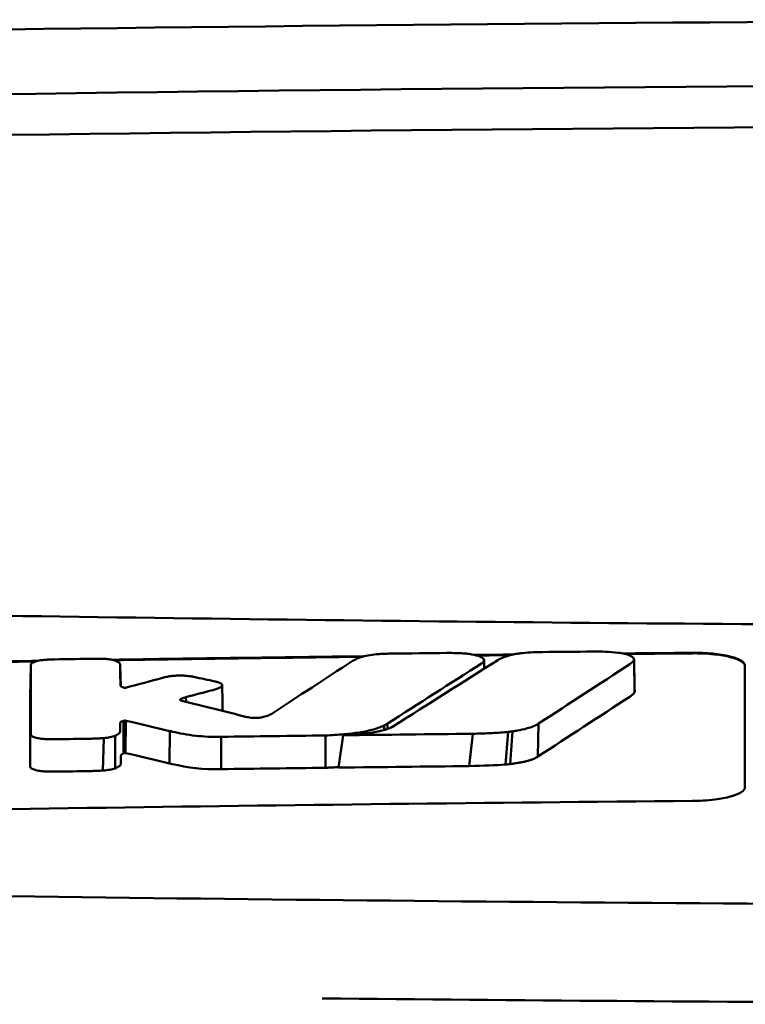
# Model space of a CAD drawing. Header units: millimetres. Extents: x 1382 to 5292, y 422 to 4300.
# Tile 18 of 32: x 2054 to 2068, y 4281 to 4300. Entities that reach past the tile are written whole.
import ezdxf

# ---------------------------------------------------------------- set-up
doc = ezdxf.new("R2010")
doc.units = ezdxf.units.MM
doc.header["$LTSCALE"] = 11.111111
doc.layers.add('Visible (ISO)', color=7, linetype='Continuous', lineweight=50)

msp = doc.modelspace()

# ---------------------------------------------------------------- linework, layer by layer
at = {"layer": 'Visible (ISO)'}
for p, q in [((2053.9, 4287.859), (2053.888, 4287.247)), ((2055.603, 4287.857), (2055.611, 4287.46)), ((2065.389, 4287.962), (2065.398, 4287.342)), ((2055.604, 4287.476), (2055.604, 4287.477)), ((2056.853, 4287.25), (2056.856, 4287.161)), ((2056.747, 4287.207), (2056.747, 4287.192)), ((2055.666, 4286.799), (2055.664, 4286.179)), ((2055.688, 4286.804), (2055.681, 4286.187)), ((2055.708, 4286.802), (2055.701, 4286.186)), ((2060.628, 4286.711), (2060.628, 4286.624)), ((2060.693, 4286.748), (2060.694, 4286.645)), ((2063.572, 4286.748), (2063.558, 4286.119)), ((2055.507, 4286.516), (2055.504, 4285.894)), ((2056.546, 4286.606), (2056.541, 4285.989)), ((2057.527, 4286.495), (2057.523, 4285.879)), ((2059.511, 4285.905), (2059.511, 4286.521)), ((2059.762, 4285.908), (2059.847, 4286.525)), ((2062.317, 4286.554), (2062.251, 4285.937)), ((2062.994, 4286.59), (2062.939, 4285.968)), ((2063.076, 4286.599), (2063.029, 4285.976)), ((2055.289, 4286.471), (2055.272, 4285.853))]:
    msp.add_line(p, q, dxfattribs=at)
for centre, major_axis, ratio, start_param, end_param in [((2081.764, 4270.94), (250.217, -0.007), 0.116796, 1.571075, 1.752137), ((2081.918, 4273.93), (225.492, 0.002), 0.110939, 1.570719, 1.791596), ((2081.94, 4273.899), (-227.223, 0), 0.106767, 4.71241, 4.92951), ((2054.338, 4286.473), (51.403, 0.789), 0.029133, 1.554631, 1.57023), ((1765.45, 810.531), (-235.079, 3524.364), 0.687287, 6.065929, 6.066443), ((2055.559, 4286.417), (25.972, -6.076), 0.015321, 1.536366, 1.568667), ((2057.522, 4286.499), (0.152, 0.003), 0.020884, 4.663305, 4.744135), ((2081.663, 2499.222), (1787.892, 0), 0.999745, 1.583186, 1.584297), ((2081.633, 2502.261), (-1784.851, -1.513), 0.999745, 4.722363, 4.723748), ((2056.592, 4287.739), (6.766, -1.024), 0.083118, 5.966235, 6.005906), ((2053.899, 4285.93), (-0.0014, -0.0329), 0.45485, 4.797147, 4.891032), ((2056.705, 4286.386), (1.323, -0.316), 0.311917, 4.663131, 4.702558), ((2334.56, 4992.208), (-278.359, -706.106), 0.063886, 0.008479, 0.026829), ((2081.914, 2501.118), (-1785.382, -1.767), 0.999745, 4.722413, 4.723807), ((1895.165, 4310.768), (168.534, -24.577), 0.021127, 6.155066, 6.191262), ((2082.154, 2481.931), (1804.576, 0), 0.999745, 1.583344, 1.584446)]:
    msp.add_ellipse(centre, major_axis=major_axis, ratio=ratio, start_param=start_param, end_param=end_param, dxfattribs=at)
for points, knots in [([(2035.83, 4289.151), (2043.45, 4288.963), (2051.085, 4288.823), (2062.623, 4288.682), (2066.47, 4288.647), (2072.257, 4288.611), (2074.191, 4288.602), (2077.973, 4288.59), (2079.787, 4288.587), (2081.686, 4288.587)], [0.000811, 0.000811, 0.000811, 0.000811, 2.334672, 2.334672, 3.49801, 3.49801, 4.08174, 4.08174, 4.638981, 4.638981, 4.638981, 4.638981]), ([(2055.266, 4287.983), (2055.247, 4287.983), (2055.228, 4287.983), (2055.188, 4287.984), (2055.167, 4287.984), (2055.145, 4287.983)], [-0.01208774, -0.01208774, -0.01208774, -0.01208774, -0.00635487, -0.00635487, 0, 0, 0, 0]), ([(2055.54, 4287.933), (2055.528, 4287.94), (2055.513, 4287.946), (2055.476, 4287.957), (2055.455, 4287.962), (2055.407, 4287.971), (2055.381, 4287.974), (2055.325, 4287.98), (2055.296, 4287.982), (2055.266, 4287.983)], [-0.03642364, -0.03642364, -0.03642364, -0.03642364, -0.02759296, -0.02759296, -0.01849049, -0.01849049, -0.00911385, -0.00911385, 0, 0, 0, 0]), ([(2060.216, 4288.021), (2060.174, 4288.008), (2060.136, 4287.995), (2060.072, 4287.966), (2060.045, 4287.952), (2060.023, 4287.938)], [-0.03864588, -0.03864588, -0.03864588, -0.03864588, -0.01880031, -0.01880031, 0, 0, 0, 0]), ([(2060.532, 4288.072), (2060.472, 4288.068), (2060.415, 4288.062), (2060.308, 4288.045), (2060.258, 4288.034), (2060.216, 4288.021)], [-0.0377179, -0.0377179, -0.0377179, -0.0377179, -0.01935504, -0.01935504, 0, 0, 0, 0]), ([(2060.77, 4288.081), (2060.731, 4288.081), (2060.692, 4288.08), (2060.612, 4288.077), (2060.572, 4288.075), (2060.532, 4288.072)], [-0.02402213, -0.02402213, -0.02402213, -0.02402213, -0.01224647, -0.01224647, 0, 0, 0, 0]), ([(2062.076, 4288.089), (2062.036, 4288.091), (2061.995, 4288.092), (2061.91, 4288.093), (2061.865, 4288.094), (2061.821, 4288.093)], [-0.02574903, -0.02574903, -0.02574903, -0.02574903, -0.01343066, -0.01343066, 0, 0, 0, 0]), ([(2062.497, 4287.901), (2062.513, 4287.912), (2062.524, 4287.924), (2062.535, 4287.948), (2062.534, 4287.961), (2062.515, 4287.992), (2062.489, 4288.01), (2062.411, 4288.041), (2062.359, 4288.055), (2062.265, 4288.072), (2062.228, 4288.077), (2062.153, 4288.085), (2062.115, 4288.088), (2062.076, 4288.089)], [-0.1007335, -0.1007335, -0.1007335, -0.1007335, -0.0864518, -0.0864518, -0.070815, -0.070815, -0.0477471, -0.0477471, -0.0248109, -0.0248109, -0.0119957, -0.0119957, 0, 0, 0, 0]), ([(2062.796, 4287.959), (2062.829, 4287.979), (2062.87, 4287.999), (2062.964, 4288.033), (2063.014, 4288.047), (2063.07, 4288.061)], [0, 0, 0, 0, 0.0264811, 0.0264811, 0.04942684, 0.04942684, 0.04942684, 0.04942684]), ([(2063.07, 4288.061), (2063.099, 4288.067), (2063.129, 4288.073), (2063.195, 4288.083), (2063.23, 4288.088), (2063.265, 4288.091)], [0, 0, 0, 0, 0.01146668, 0.01146668, 0.02292794, 0.02292794, 0.02292794, 0.02292794]), ([(2063.265, 4288.091), (2063.333, 4288.098), (2063.401, 4288.103), (2063.53, 4288.109), (2063.589, 4288.11), (2063.649, 4288.111)], [0, 0, 0, 0, 0.02130972, 0.02130972, 0.03920168, 0.03920168, 0.03920168, 0.03920168]), ([(2064.602, 4288.12), (2064.685, 4288.121), (2064.768, 4288.12), (2064.93, 4288.113), (2065.008, 4288.106), (2065.082, 4288.098)], [0, 0, 0, 0, 0.02493845, 0.02493845, 0.04990411, 0.04990411, 0.04990411, 0.04990411]), ([(2065.082, 4288.098), (2065.128, 4288.092), (2065.171, 4288.084), (2065.248, 4288.067), (2065.282, 4288.056), (2065.339, 4288.032), (2065.361, 4288.019), (2065.388, 4287.991), (2065.393, 4287.977), (2065.389, 4287.962)], [0, 0, 0, 0, 0.01587272, 0.01587272, 0.03235839, 0.03235839, 0.05026104, 0.05026104, 0.06761699, 0.06761699, 0.06761699, 0.06761699]), ([(2066.503, 4288.096), (2066.566, 4288.097), (2066.629, 4288.096), (2066.76, 4288.091), (2066.827, 4288.086), (2067.008, 4288.069), (2067.113, 4288.052), (2067.292, 4288.009), (2067.363, 4287.984), (2067.443, 4287.94), (2067.466, 4287.923), (2067.495, 4287.889), (2067.503, 4287.871), (2067.503, 4287.854)], [0.000001, 0.000001, 0.000001, 0.000001, 0.0189524, 0.0189524, 0.0399692, 0.0399692, 0.0779065, 0.0779065, 0.1155872, 0.1155872, 0.137348, 0.137348, 0.1589354, 0.1589354, 0.1589354, 0.1589354]), ([(2066.503, 4288.086), (2066.568, 4288.087), (2066.634, 4288.086), (2066.775, 4288.08), (2066.849, 4288.074), (2067.034, 4288.055), (2067.136, 4288.037), (2067.305, 4287.995), (2067.373, 4287.97), (2067.448, 4287.927), (2067.469, 4287.911), (2067.496, 4287.877), (2067.503, 4287.861), (2067.503, 4287.844)], [0.000001, 0.000001, 0.000001, 0.000001, 0.0196149, 0.0196149, 0.0431871, 0.0431871, 0.0806063, 0.0806063, 0.1171477, 0.1171477, 0.1383045, 0.1383045, 0.1589286, 0.1589286, 0.1589286, 0.1589286]), ([(2053.903, 4287.877), (2053.902, 4287.874), (2053.901, 4287.871), (2053.9, 4287.865), (2053.9, 4287.862), (2053.9, 4287.859)], [-0.007314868, -0.007314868, -0.007314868, -0.007314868, -0.003657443, -0.003657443, 0, 0, 0, 0]), ([(2054.224, 4287.967), (2054.176, 4287.965), (2054.13, 4287.96), (2054.046, 4287.946), (2054.008, 4287.937), (2053.956, 4287.919), (2053.939, 4287.911), (2053.914, 4287.894), (2053.906, 4287.885), (2053.903, 4287.877)], [-0.05113032, -0.05113032, -0.05113032, -0.05113032, -0.03661036, -0.03661036, -0.02158494, -0.02158494, -0.01046232, -0.01046232, 0, 0, 0, 0]), ([(2054.344, 4287.971), (2054.324, 4287.971), (2054.303, 4287.97), (2054.263, 4287.969), (2054.243, 4287.968), (2054.224, 4287.967)], [-0.0120578, -0.0120578, -0.0120578, -0.0120578, -0.00602891, -0.00602891, 0, 0, 0, 0]), ([(2055.603, 4287.857), (2055.603, 4287.87), (2055.598, 4287.883), (2055.577, 4287.909), (2055.562, 4287.921), (2055.54, 4287.933)], [-0.03215724, -0.03215724, -0.03215724, -0.03215724, -0.01616009, -0.01616009, 0, 0, 0, 0]), ([(2062.485, 4287.893), (2062.487, 4287.894), (2062.489, 4287.895), (2062.493, 4287.898), (2062.495, 4287.9), (2062.497, 4287.901)], [-0.003491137, -0.003491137, -0.003491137, -0.003491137, -0.001745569, -0.001745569, 0, 0, 0, 0]), ([(2065.389, 4287.962), (2065.384, 4287.948), (2065.374, 4287.935), (2065.347, 4287.907), (2065.329, 4287.893), (2065.308, 4287.879)], [0, 0, 0, 0, 0.01712312, 0.01712312, 0.03473945, 0.03473945, 0.03473945, 0.03473945]), ([(2056.5, 4287.641), (2056.484, 4287.638), (2056.469, 4287.634), (2056.438, 4287.627), (2056.422, 4287.623), (2056.407, 4287.619)], [-0.01248959, -0.01248959, -0.01248959, -0.01248959, -0.006512, -0.006512, 0, 0, 0, 0]), ([(2056.961, 4287.645), (2056.926, 4287.652), (2056.885, 4287.657), (2056.796, 4287.663), (2056.748, 4287.663), (2056.663, 4287.661), (2056.627, 4287.658), (2056.559, 4287.651), (2056.528, 4287.646), (2056.5, 4287.641)], [-0.0498323, -0.0498323, -0.0498323, -0.0498323, -0.03617176, -0.03617176, -0.02170588, -0.02170588, -0.0105717, -0.0105717, 0, 0, 0, 0]), ([(2057.006, 4287.636), (2056.999, 4287.638), (2056.992, 4287.64), (2056.977, 4287.643), (2056.969, 4287.644), (2056.961, 4287.645)], [-0.005954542, -0.005954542, -0.005954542, -0.005954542, -0.00297727, -0.00297727, 0, 0, 0, 0]), ([(2055.673, 4287.432), (2055.666, 4287.434), (2055.659, 4287.436), (2055.643, 4287.441), (2055.636, 4287.444), (2055.625, 4287.449), (2055.622, 4287.451), (2055.609, 4287.461), (2055.605, 4287.468), (2055.604, 4287.476)], [-0.02048694, -0.02048694, -0.02048694, -0.02048694, -0.01661307, -0.01661307, -0.01236262, -0.01236262, -0.00927922, -0.00927922, 0, 0, 0, 0]), ([(2055.71, 4287.432), (2055.707, 4287.431), (2055.705, 4287.431), (2055.698, 4287.43), (2055.695, 4287.43), (2055.691, 4287.43), (2055.691, 4287.43), (2055.691, 4287.43), (2055.69, 4287.43), (2055.689, 4287.43), (2055.689, 4287.43), (2055.685, 4287.43), (2055.682, 4287.43), (2055.677, 4287.431), (2055.674, 4287.432), (2055.673, 4287.432)], [-0.004606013, -0.004606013, -0.004606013, -0.004606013, -0.003438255, -0.003438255, -0.002112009, -0.002112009, -0.002029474, -0.002029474, -0.001947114, -0.001947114, -0.001614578, -0.001614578, -0.000682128, -0.000682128, 0, 0, 0, 0]), ([(2055.723, 4287.435), (2055.721, 4287.434), (2055.719, 4287.434), (2055.714, 4287.433), (2055.712, 4287.432), (2055.71, 4287.432)], [-0.00169855, -0.00169855, -0.00169855, -0.00169855, -0.000849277, -0.000849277, 0, 0, 0, 0]), ([(2057.364, 4287.386), (2057.392, 4287.393), (2057.418, 4287.401), (2057.466, 4287.418), (2057.488, 4287.427), (2057.506, 4287.437)], [-0.02471221, -0.02471221, -0.02471221, -0.02471221, -0.01263472, -0.01263472, 0, 0, 0, 0]), ([(2057.441, 4287.542), (2057.435, 4287.544), (2057.429, 4287.545), (2057.418, 4287.548), (2057.412, 4287.549), (2057.406, 4287.55)], [-0.00490164, -0.00490164, -0.00490164, -0.00490164, -0.002450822, -0.002450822, 0, 0, 0, 0]), ([(2057.506, 4287.437), (2057.522, 4287.445), (2057.534, 4287.454), (2057.546, 4287.473), (2057.546, 4287.483), (2057.535, 4287.502), (2057.523, 4287.512), (2057.488, 4287.529), (2057.467, 4287.536), (2057.441, 4287.542)], [-0.04671997, -0.04671997, -0.04671997, -0.04671997, -0.03538139, -0.03538139, -0.02350504, -0.02350504, -0.01139688, -0.01139688, 0, 0, 0, 0]), ([(2056.747, 4287.207), (2056.75, 4287.21), (2056.755, 4287.213), (2056.765, 4287.219), (2056.771, 4287.222), (2056.783, 4287.227), (2056.788, 4287.229), (2056.81, 4287.238), (2056.83, 4287.244), (2056.853, 4287.25)], [-0.02035992, -0.02035992, -0.02035992, -0.02035992, -0.01645196, -0.01645196, -0.0122888, -0.0122888, -0.00943827, -0.00943827, 0, 0, 0, 0]), ([(2065.398, 4287.342), (2065.39, 4287.328), (2065.378, 4287.314), (2065.347, 4287.286), (2065.329, 4287.272), (2065.307, 4287.258)], [0, 0, 0, 0, 0.01745385, 0.01745385, 0.03518305, 0.03518305, 0.03518305, 0.03518305]), ([(2056.751, 4287.189), (2056.746, 4287.192), (2056.744, 4287.194), (2056.742, 4287.2), (2056.743, 4287.204), (2056.747, 4287.207)], [-0.0073251, -0.0073251, -0.0073251, -0.0073251, -0.003944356, -0.003944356, 0, 0, 0, 0]), ([(2056.776, 4287.181), (2056.771, 4287.182), (2056.766, 4287.183), (2056.758, 4287.186), (2056.754, 4287.188), (2056.751, 4287.189)], [-0.004403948, -0.004403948, -0.004403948, -0.004403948, -0.002275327, -0.002275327, 0, 0, 0, 0]), ([(2058.038, 4286.867), (2058.034, 4286.868), (2058.031, 4286.869), (2058.024, 4286.87), (2058.021, 4286.871), (2058.017, 4286.872)], [-0.002881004, -0.002881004, -0.002881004, -0.002881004, -0.001440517, -0.001440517, 0, 0, 0, 0]), ([(2058.331, 4286.873), (2058.319, 4286.87), (2058.307, 4286.868), (2058.28, 4286.863), (2058.265, 4286.861), (2058.224, 4286.857), (2058.198, 4286.856), (2058.146, 4286.856), (2058.121, 4286.857), (2058.075, 4286.861), (2058.055, 4286.864), (2058.038, 4286.867)], [-0.03228767, -0.03228767, -0.03228767, -0.03228767, -0.02770248, -0.02770248, -0.02275386, -0.02275386, -0.01468895, -0.01468895, -0.00707707, -0.00707707, 0, 0, 0, 0]), ([(2058.488, 4286.936), (2058.47, 4286.925), (2058.45, 4286.914), (2058.398, 4286.893), (2058.367, 4286.882), (2058.331, 4286.873)], [-0.02994324, -0.02994324, -0.02994324, -0.02994324, -0.01548431, -0.01548431, 0, 0, 0, 0]), ([(2055.603, 4286.761), (2055.603, 4286.765), (2055.605, 4286.769), (2055.612, 4286.777), (2055.618, 4286.781), (2055.629, 4286.786), (2055.633, 4286.788), (2055.649, 4286.793), (2055.659, 4286.796), (2055.666, 4286.799)], [-0.01251254, -0.01251254, -0.01251254, -0.01251254, -0.00901213, -0.00901213, -0.00544118, -0.00544118, -0.00386807, -0.00386807, 0, 0, 0, 0]), ([(2055.603, 4286.609), (2055.603, 4286.622), (2055.603, 4286.645), (2055.603, 4286.66), (2055.603, 4286.672), (2055.603, 4286.71), (2055.603, 4286.736), (2055.603, 4286.761)], [0, 0, 0, 0, 0.0162879, 0.0162879, 0.0977077, 0.0977077, 0.2605668, 0.2605668, 0.2605668, 0.2605668]), ([(2055.666, 4286.799), (2055.67, 4286.799), (2055.673, 4286.8), (2055.68, 4286.802), (2055.684, 4286.803), (2055.688, 4286.804)], [-0.00300659, -0.00300659, -0.00300659, -0.00300659, -0.001503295, -0.001503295, 0, 0, 0, 0]), ([(2055.688, 4286.804), (2055.689, 4286.804), (2055.69, 4286.804), (2055.694, 4286.805), (2055.696, 4286.805), (2055.697, 4286.804), (2055.697, 4286.804), (2055.697, 4286.804), (2055.697, 4286.804), (2055.698, 4286.804), (2055.698, 4286.804), (2055.699, 4286.804), (2055.7, 4286.804), (2055.702, 4286.804), (2055.703, 4286.804), (2055.706, 4286.803), (2055.707, 4286.803), (2055.708, 4286.802)], [-0.002281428, -0.002281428, -0.002281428, -0.002281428, -0.001665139, -0.001665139, -0.001287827, -0.001287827, -0.001274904, -0.001274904, -0.00126194, -0.00126194, -0.001209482, -0.001209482, -0.000987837, -0.000987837, -0.000549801, -0.000549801, 0, 0, 0, 0]), ([(2059.511, 4286.521), (2059.63, 4286.526), (2059.747, 4286.533), (2059.965, 4286.552), (2060.064, 4286.564), (2060.258, 4286.595), (2060.347, 4286.614), (2060.507, 4286.659), (2060.574, 4286.684), (2060.628, 4286.711)], [-0.1396927, -0.1396927, -0.1396927, -0.1396927, -0.1039474, -0.1039474, -0.0713068, -0.0713068, -0.0361761, -0.0361761, 0, 0, 0, 0]), ([(2059.847, 4286.525), (2059.951, 4286.53), (2060.056, 4286.537), (2060.245, 4286.554), (2060.332, 4286.565), (2060.501, 4286.592), (2060.58, 4286.609), (2060.715, 4286.65), (2060.767, 4286.673), (2060.806, 4286.698)], [0, 0, 0, 0, 0.0316908, 0.0316908, 0.0599134, 0.0599134, 0.0913031, 0.0913031, 0.1228865, 0.1228865, 0.1228865, 0.1228865]), ([(2060.628, 4286.711), (2060.639, 4286.717), (2060.651, 4286.723), (2060.672, 4286.736), (2060.683, 4286.742), (2060.693, 4286.748)], [-0.01617209, -0.01617209, -0.01617209, -0.01617209, -0.00808599, -0.00808599, 0, 0, 0, 0]), ([(2063.572, 4286.748), (2063.546, 4286.73), (2063.517, 4286.714), (2063.477, 4286.698), (2063.439, 4286.682), (2063.394, 4286.667), (2063.342, 4286.653), (2063.291, 4286.639), (2063.231, 4286.626), (2063.169, 4286.615), (2063.14, 4286.609), (2063.108, 4286.604), (2063.076, 4286.599)], [0, 0, 0, 0, 0.2297075, 0.2297075, 0.2297075, 0.4574814, 0.4574814, 0.4574814, 0.6826089, 0.6826089, 0.6826089, 0.7908188, 0.7908188, 0.7908188, 0.7908188]), ([(2053.897, 4286.538), (2053.897, 4286.528), (2053.905, 4286.518), (2053.933, 4286.498), (2053.955, 4286.489), (2054.008, 4286.474), (2054.037, 4286.468), (2054.102, 4286.458), (2054.136, 4286.455), (2054.172, 4286.453)], [-0.04908253, -0.04908253, -0.04908253, -0.04908253, -0.03649581, -0.03649581, -0.02308132, -0.02308132, -0.01125263, -0.01125263, 0, 0, 0, 0]), ([(2055.289, 4286.471), (2055.333, 4286.475), (2055.373, 4286.481), (2055.448, 4286.496), (2055.481, 4286.506), (2055.507, 4286.516)], [-0.02836789, -0.02836789, -0.02836789, -0.02836789, -0.01466479, -0.01466479, 0, 0, 0, 0]), ([(2055.507, 4286.516), (2055.541, 4286.531), (2055.566, 4286.547), (2055.597, 4286.579), (2055.603, 4286.594), (2055.603, 4286.609)], [-0.03917193, -0.03917193, -0.03917193, -0.03917193, -0.0186408, -0.0186408, 0, 0, 0, 0]), ([(2056.598, 4286.593), (2056.726, 4286.561), (2056.875, 4286.533), (2057.118, 4286.507), (2057.196, 4286.501), (2057.355, 4286.494), (2057.434, 4286.493), (2057.514, 4286.495)], [-0.105367, -0.105367, -0.105367, -0.105367, -0.0488724, -0.0488724, -0.0241035, -0.0241035, 0, 0, 0, 0]), ([(2062.994, 4286.59), (2062.897, 4286.58), (2062.793, 4286.572), (2062.568, 4286.56), (2062.441, 4286.556), (2062.317, 4286.554)], [0, 0, 0, 0, 0.0313472, 0.0313472, 0.06861154, 0.06861154, 0.06861154, 0.06861154]), ([(2054.172, 4286.453), (2054.204, 4286.451), (2054.238, 4286.45), (2054.307, 4286.448), (2054.342, 4286.448), (2054.378, 4286.449)], [-0.02088223, -0.02088223, -0.02088223, -0.02088223, -0.01062105, -0.01062105, 0, 0, 0, 0]), ([(2055.055, 4286.459), (2055.094, 4286.46), (2055.132, 4286.461), (2055.211, 4286.465), (2055.25, 4286.468), (2055.289, 4286.471)], [-0.02385699, -0.02385699, -0.02385699, -0.02385699, -0.01223524, -0.01223524, 0, 0, 0, 0]), ([(2055.615, 4286.138), (2055.615, 4286.141), (2055.616, 4286.143), (2055.617, 4286.146), (2055.618, 4286.148), (2055.619, 4286.151), (2055.622, 4286.153), (2055.623, 4286.155), (2055.625, 4286.157), (2055.627, 4286.159), (2055.629, 4286.16), (2055.63, 4286.161), (2055.632, 4286.162), (2055.634, 4286.163), (2055.635, 4286.164), (2055.637, 4286.165), (2055.639, 4286.166), (2055.641, 4286.167), (2055.643, 4286.168), (2055.646, 4286.169), (2055.648, 4286.17), (2055.65, 4286.171), (2055.652, 4286.172), (2055.654, 4286.173), (2055.656, 4286.174), (2055.659, 4286.176), (2055.662, 4286.177), (2055.664, 4286.179)], [0, 0, 0, 0, 0.0303952, 0.0303952, 0.0303952, 0.062529, 0.062529, 0.062529, 0.0836646, 0.0836646, 0.0836646, 0.0973848, 0.0973848, 0.0973848, 0.1111615, 0.1111615, 0.1111615, 0.1249801, 0.1249801, 0.1249801, 0.1388281, 0.1388281, 0.1388281, 0.1526703, 0.1526703, 0.1526703, 0.1727383, 0.1727383, 0.1727383, 0.1727383]), ([(2055.615, 4285.986), (2055.615, 4286), (2055.615, 4286.022), (2055.615, 4286.037), (2055.615, 4286.05), (2055.615, 4286.088), (2055.615, 4286.113), (2055.615, 4286.138)], [0, 0, 0, 0, 0.0163048, 0.0163048, 0.0978171, 0.0978171, 0.2608531, 0.2608531, 0.2608531, 0.2608531]), ([(2055.664, 4286.179), (2055.667, 4286.18), (2055.67, 4286.182), (2055.676, 4286.184), (2055.678, 4286.186), (2055.681, 4286.187)], [-0.003660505, -0.003660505, -0.003660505, -0.003660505, -0.001830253, -0.001830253, 0, 0, 0, 0]), ([(2055.681, 4286.187), (2055.681, 4286.187), (2055.681, 4286.187), (2055.681, 4286.187), (2055.681, 4286.187), (2055.681, 4286.187), (2055.681, 4286.187), (2055.681, 4286.187), (2055.682, 4286.187), (2055.682, 4286.187), (2055.682, 4286.187), (2055.682, 4286.187), (2055.682, 4286.187), (2055.682, 4286.187), (2055.682, 4286.187), (2055.682, 4286.187), (2055.682, 4286.187), (2055.682, 4286.187), (2055.682, 4286.187), (2055.682, 4286.187), (2055.682, 4286.187), (2055.682, 4286.187), (2055.682, 4286.187), (2055.682, 4286.187), (2055.682, 4286.187), (2055.682, 4286.187), (2055.682, 4286.187), (2055.682, 4286.187), (2055.683, 4286.187), (2055.683, 4286.187), (2055.683, 4286.187), (2055.683, 4286.187), (2055.683, 4286.187), (2055.683, 4286.187), (2055.683, 4286.188), (2055.683, 4286.188), (2055.683, 4286.188), (2055.683, 4286.188), (2055.683, 4286.188), (2055.684, 4286.188), (2055.684, 4286.188), (2055.684, 4286.188), (2055.684, 4286.188), (2055.684, 4286.188), (2055.684, 4286.188), (2055.684, 4286.188), (2055.684, 4286.188), (2055.685, 4286.188), (2055.685, 4286.188), (2055.685, 4286.188), (2055.685, 4286.188), (2055.685, 4286.188), (2055.685, 4286.188), (2055.685, 4286.188), (2055.686, 4286.188), (2055.686, 4286.188), (2055.686, 4286.188), (2055.686, 4286.188), (2055.686, 4286.188), (2055.687, 4286.188), (2055.687, 4286.188), (2055.687, 4286.188), (2055.687, 4286.188), (2055.687, 4286.188), (2055.687, 4286.188), (2055.688, 4286.188), (2055.688, 4286.188), (2055.688, 4286.188), (2055.688, 4286.188), (2055.688, 4286.188), (2055.688, 4286.188), (2055.689, 4286.188), (2055.689, 4286.188), (2055.689, 4286.188), (2055.689, 4286.188), (2055.689, 4286.188), (2055.689, 4286.188), (2055.69, 4286.188), (2055.69, 4286.188), (2055.69, 4286.188), (2055.69, 4286.188), (2055.69, 4286.188), (2055.69, 4286.188), (2055.691, 4286.188), (2055.691, 4286.188), (2055.691, 4286.188), (2055.691, 4286.188), (2055.691, 4286.188), (2055.692, 4286.188), (2055.692, 4286.188), (2055.692, 4286.188), (2055.692, 4286.188), (2055.692, 4286.188), (2055.692, 4286.188), (2055.693, 4286.188), (2055.693, 4286.188), (2055.693, 4286.188), (2055.693, 4286.188), (2055.693, 4286.188), (2055.693, 4286.188), (2055.694, 4286.188), (2055.694, 4286.188), (2055.694, 4286.188), (2055.694, 4286.188), (2055.694, 4286.188), (2055.694, 4286.188), (2055.694, 4286.188), (2055.695, 4286.188), (2055.695, 4286.188), (2055.695, 4286.188), (2055.695, 4286.188), (2055.695, 4286.188), (2055.695, 4286.188), (2055.696, 4286.188), (2055.696, 4286.188), (2055.696, 4286.188), (2055.696, 4286.188), (2055.696, 4286.188), (2055.696, 4286.188), (2055.697, 4286.188), (2055.697, 4286.187), (2055.697, 4286.187), (2055.697, 4286.187), (2055.697, 4286.187), (2055.698, 4286.187), (2055.698, 4286.187), (2055.698, 4286.187), (2055.698, 4286.187), (2055.698, 4286.187), (2055.699, 4286.187), (2055.699, 4286.187), (2055.699, 4286.187), (2055.699, 4286.187), (2055.699, 4286.187), (2055.7, 4286.187), (2055.7, 4286.187), (2055.7, 4286.187), (2055.7, 4286.187), (2055.7, 4286.187), (2055.7, 4286.186), (2055.701, 4286.186), (2055.701, 4286.186), (2055.701, 4286.186), (2055.701, 4286.186), (2055.701, 4286.186), (2055.701, 4286.186), (2055.701, 4286.186), (2055.701, 4286.186)], [0, 0, 0, 0, 0.00010092, 0.00010092, 0.00010092, 0.00021421, 0.00021421, 0.00021421, 0.00034191, 0.00034191, 0.00034191, 0.00048614, 0.00048614, 0.00048614, 0.0006491, 0.0006491, 0.0006491, 0.00083295, 0.00083295, 0.00083295, 0.0010398, 0.0010398, 0.0010398, 0.00127155, 0.00127155, 0.00127155, 0.00152985, 0.00152985, 0.00152985, 0.00181601, 0.00181601, 0.00181601, 0.00213099, 0.00213099, 0.00213099, 0.00247531, 0.00247531, 0.00247531, 0.00284913, 0.00284913, 0.00284913, 0.0032522, 0.0032522, 0.0032522, 0.00368392, 0.00368392, 0.00368392, 0.00414337, 0.00414337, 0.00414337, 0.00462932, 0.00462932, 0.00462932, 0.00514025, 0.00514025, 0.00514025, 0.00567435, 0.00567435, 0.00567435, 0.00622948, 0.00622948, 0.00622948, 0.00680328, 0.00680328, 0.00680328, 0.00722748, 0.00722748, 0.00722748, 0.00765639, 0.00765639, 0.00765639, 0.00809021, 0.00809021, 0.00809021, 0.00853045, 0.00853045, 0.00853045, 0.00898118, 0.00898118, 0.00898118, 0.00944983, 0.00944983, 0.00944983, 0.01019771, 0.01019771, 0.01019771, 0.01072731, 0.01072731, 0.01072731, 0.01127043, 0.01127043, 0.01127043, 0.01182038, 0.01182038, 0.01182038, 0.01237373, 0.01237373, 0.01237373, 0.01292903, 0.01292903, 0.01292903, 0.01348579, 0.01348579, 0.01348579, 0.01404385, 0.01404385, 0.01404385, 0.01460318, 0.01460318, 0.01460318, 0.01516377, 0.01516377, 0.01516377, 0.01572559, 0.01572559, 0.01572559, 0.01628856, 0.01628856, 0.01628856, 0.01719056, 0.01719056, 0.01719056, 0.01809498, 0.01809498, 0.01809498, 0.01900069, 0.01900069, 0.01900069, 0.01990628, 0.01990628, 0.01990628, 0.02081008, 0.02081008, 0.02081008, 0.02171014, 0.02171014, 0.02171014, 0.0226042, 0.0226042, 0.0226042, 0.02403673, 0.02403673, 0.02403673, 0.02490235, 0.02490235, 0.02490235, 0.02514715, 0.02514715, 0.02514715, 0.02514715]), ([(2063.558, 4286.119), (2063.548, 4286.112), (2063.537, 4286.105), (2063.525, 4286.098), (2063.512, 4286.091), (2063.499, 4286.085), (2063.484, 4286.078), (2063.469, 4286.071), (2063.453, 4286.065), (2063.435, 4286.059), (2063.418, 4286.053), (2063.399, 4286.047), (2063.38, 4286.041), (2063.36, 4286.035), (2063.339, 4286.03), (2063.317, 4286.024), (2063.295, 4286.019), (2063.271, 4286.014), (2063.248, 4286.009), (2063.224, 4286.005), (2063.198, 4286), (2063.173, 4285.996), (2063.148, 4285.992), (2063.12, 4285.988), (2063.094, 4285.984), (2063.073, 4285.981), (2063.051, 4285.979), (2063.029, 4285.976)], [0, 0, 0, 0, 0.0909424, 0.0909424, 0.0909424, 0.1817542, 0.1817542, 0.1817542, 0.2723918, 0.2723918, 0.2723918, 0.3628196, 0.3628196, 0.3628196, 0.4530191, 0.4530191, 0.4530191, 0.5429943, 0.5429943, 0.5429943, 0.6327704, 0.6327704, 0.6327704, 0.7223865, 0.7223865, 0.7223865, 0.7930355, 0.7930355, 0.7930355, 0.7930355]), ([(2053.884, 4285.925), (2053.885, 4285.915), (2053.891, 4285.905), (2053.916, 4285.886), (2053.935, 4285.877), (2053.984, 4285.861), (2054.013, 4285.854), (2054.079, 4285.843), (2054.115, 4285.839), (2054.153, 4285.837)], [-0.04924341, -0.04924341, -0.04924341, -0.04924341, -0.03730774, -0.03730774, -0.02457836, -0.02457836, -0.01203215, -0.01203215, 0, 0, 0, 0]), ([(2055.504, 4285.894), (2055.541, 4285.908), (2055.568, 4285.922), (2055.606, 4285.953), (2055.615, 4285.97), (2055.615, 4285.986)], [-0.0393647, -0.0393647, -0.0393647, -0.0393647, -0.02005998, -0.02005998, 0, 0, 0, 0]), ([(2059.511, 4285.905), (2059.533, 4285.906), (2059.552, 4285.907), (2059.574, 4285.908), (2059.596, 4285.909), (2059.615, 4285.91), (2059.637, 4285.911), (2059.659, 4285.912), (2059.678, 4285.913), (2059.699, 4285.915), (2059.721, 4285.916), (2059.74, 4285.917), (2059.762, 4285.919), (2059.762, 4285.919), (2059.763, 4285.919), (2059.763, 4285.919)], [0, 0, 0, 0, 0.0666108, 0.0666108, 0.0666108, 0.1332483, 0.1332483, 0.1332483, 0.1998749, 0.1998749, 0.1998749, 0.2664632, 0.2664632, 0.2664632, 0.2681614, 0.2681614, 0.2681614, 0.2681614]), ([(2063.029, 4285.976), (2063.011, 4285.974), (2062.991, 4285.972), (2062.972, 4285.97), (2062.961, 4285.969), (2062.95, 4285.969), (2062.939, 4285.968)], [0, 0, 0, 0, 0.05948342, 0.05948342, 0.05948342, 0.09287765, 0.09287765, 0.09287765, 0.09287765]), ([(2054.153, 4285.837), (2054.187, 4285.834), (2054.222, 4285.833), (2054.291, 4285.831), (2054.324, 4285.831), (2054.358, 4285.832)], [-0.02086728, -0.02086728, -0.02086728, -0.02086728, -0.01001262, -0.01001262, 0, 0, 0, 0]), ([(2055.036, 4285.842), (2055.076, 4285.843), (2055.115, 4285.844), (2055.195, 4285.848), (2055.234, 4285.85), (2055.272, 4285.853)], [-0.02395861, -0.02395861, -0.02395861, -0.02395861, -0.01199304, -0.01199304, 0, 0, 0, 0]), ([(2055.272, 4285.853), (2055.318, 4285.856), (2055.361, 4285.861), (2055.44, 4285.876), (2055.475, 4285.884), (2055.504, 4285.894)], [-0.02856182, -0.02856182, -0.02856182, -0.02856182, -0.01439277, -0.01439277, 0, 0, 0, 0]), ([(2067.503, 4285.532), (2067.503, 4285.499), (2067.477, 4285.466), (2067.38, 4285.407), (2067.313, 4285.38), (2067.144, 4285.334), (2067.043, 4285.315), (2066.86, 4285.292), (2066.784, 4285.285), (2066.64, 4285.276), (2066.571, 4285.274), (2066.503, 4285.273)], [0.000001, 0.000001, 0.000001, 0.000001, 0.0401743, 0.0401743, 0.0774188, 0.0774188, 0.1148795, 0.1148795, 0.138742, 0.138742, 0.1592822, 0.1592822, 0.1592822, 0.1592822]), ([(2066.503, 4285.273), (2062.659, 4285.24), (2058.816, 4285.195), (2051.105, 4285.081), (2047.241, 4285.011), (2043.374, 4284.93)], [0.000001, 0.000001, 0.000001, 0.000001, 1.153366, 1.153366, 2.313577, 2.313577, 2.313577, 2.313577]), ([(2081.609, 4283.267), (2071.924, 4283.269), (2062.245, 4283.336), (2042.916, 4283.601), (2033.287, 4283.8), (2023.782, 4284.064)], [0.032666, 0.032666, 0.032666, 0.032666, 2.938218, 2.938218, 5.868286, 5.868286, 5.868286, 5.868286])]:
    msp.add_open_spline(points, degree=3, knots=knots, dxfattribs=at)
for points in [[(2055.44, 4287.965), (2057.043, 4287.989), (2058.646, 4288.011), (2060.249, 4288.03)], [(2055.481, 4287.955), (2057.058, 4287.979), (2058.635, 4288.001), (2060.212, 4288.02)], [(2061.821, 4288.093), (2061.471, 4288.089), (2061.12, 4288.085), (2060.77, 4288.081)], [(2062.352, 4288.055), (2062.595, 4288.058), (2062.838, 4288.06), (2063.08, 4288.063)], [(2062.39, 4288.045), (2062.606, 4288.048), (2062.821, 4288.05), (2063.037, 4288.053)], [(2063.649, 4288.111), (2063.966, 4288.114), (2064.284, 4288.117), (2064.602, 4288.12)], [(2065.169, 4288.084), (2065.614, 4288.088), (2066.058, 4288.092), (2066.503, 4288.096)], [(2065.214, 4288.074), (2065.643, 4288.079), (2066.073, 4288.082), (2066.503, 4288.086)], [(2053.062, 4287.927), (2053.387, 4287.932), (2053.711, 4287.938), (2054.036, 4287.943)], [(2053.116, 4287.918), (2053.409, 4287.923), (2053.702, 4287.928), (2053.995, 4287.932)], [(2053.9, 4287.859), (2053.899, 4287.42), (2053.898, 4286.98), (2053.897, 4286.541)], [(2055.604, 4287.477), (2055.604, 4287.604), (2055.603, 4287.731), (2055.603, 4287.857)], [(2060.023, 4287.938), (2059.511, 4287.604), (2058.999, 4287.27), (2058.488, 4286.936)], [(2060.693, 4286.748), (2061.291, 4287.13), (2061.887, 4287.511), (2062.485, 4287.893)], [(2060.806, 4286.698), (2061.471, 4287.119), (2062.131, 4287.538), (2062.796, 4287.959)], [(2062.533, 4287.952), (2062.534, 4287.899), (2062.535, 4287.847), (2062.536, 4287.794)], [(2065.308, 4287.879), (2064.731, 4287.503), (2064.15, 4287.125), (2063.572, 4286.748)], [(2065.39, 4287.972), (2065.394, 4287.769), (2065.398, 4287.565), (2065.403, 4287.361)], [(2067.503, 4287.854), (2067.503, 4287.08), (2067.503, 4286.305), (2067.503, 4285.532)], [(2056.407, 4287.619), (2056.179, 4287.558), (2055.951, 4287.496), (2055.723, 4287.435)], [(2057.406, 4287.55), (2057.273, 4287.579), (2057.139, 4287.608), (2057.006, 4287.636)], [(2057.544, 4287.479), (2057.548, 4287.315), (2057.551, 4287.151), (2057.554, 4286.987)], [(2053.888, 4287.247), (2053.887, 4286.807), (2053.885, 4286.367), (2053.884, 4285.928)], [(2056.853, 4287.25), (2057.023, 4287.295), (2057.194, 4287.34), (2057.364, 4287.386)], [(2065.307, 4287.258), (2064.726, 4286.879), (2064.14, 4286.498), (2063.558, 4286.119)], [(2065.403, 4287.361), (2065.403, 4287.355), (2065.402, 4287.348), (2065.398, 4287.342)], [(2053.897, 4286.541), (2053.897, 4286.54), (2053.897, 4286.539), (2053.897, 4286.538)], [(2056.546, 4286.606), (2056.563, 4286.602), (2056.58, 4286.597), (2056.598, 4286.593)], [(2054.378, 4286.449), (2054.603, 4286.452), (2054.829, 4286.456), (2055.055, 4286.459)], [(2055.701, 4286.186), (2055.982, 4286.12), (2056.261, 4286.055), (2056.541, 4285.989)], [(2054.358, 4285.832), (2054.583, 4285.835), (2054.811, 4285.839), (2055.036, 4285.842)], [(2057.511, 4285.879), (2057.515, 4285.879), (2057.519, 4285.879), (2057.523, 4285.879)], [(2081.935, 4281.396), (2074.428, 4281.396), (2066.926, 4281.434), (2059.451, 4281.51)]]:
    msp.add_open_spline(points, degree=3, dxfattribs=at)

doc.saveas('drawing.dxf')
